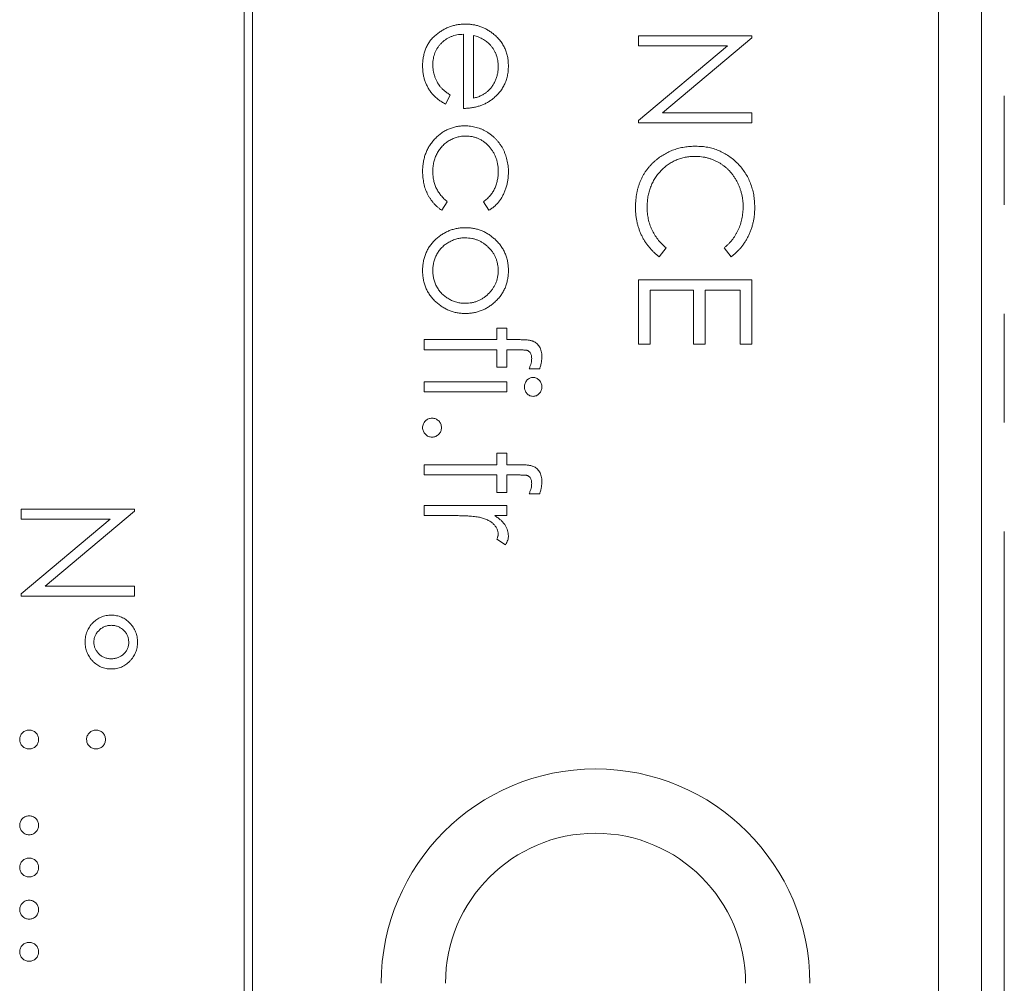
# Model space of a CAD drawing. Header units: millimetres. Extents: x 3 to 533, y -122 to 427.
# Tile 11 of 27: x 96 to 107, y 286 to 298. Entities that reach past the tile are written whole.
import ezdxf

# ---------------------------------------------------------------- set-up
doc = ezdxf.new("R2010")
doc.units = ezdxf.units.MM
doc.linetypes.add('PHANTOM', pattern=[12.7, 6.35, -1.27, 1.27, -1.27, 1.27, -1.27])

msp = doc.modelspace()

# ---------------------------------------------------------------- linework, layer by layer
at = {"color": 7, "linetype": 'Continuous', "lineweight": 15}
for p, q in [((107, 275.39), (107, 341.39)), ((98.4, 335.39), (98.4, 275.39)), ((98.5, 275.39), (98.5, 335.39)), ((106.5, 277.39), (106.5, 333.39)), ((100.958, 296.593), (100.958, 297.458)), ((101.077, 297.445), (101.077, 296.712)), ((103, 297.441), (104.323, 297.441)), ((103, 297.322), (103, 297.441)), ((104.323, 297.416), (103.282, 296.542)), ((104.323, 297.441), (104.323, 297.416)), ((103, 296.45), (104.039, 297.322)), ((104.039, 297.322), (103, 297.322)), ((100.805, 296.749), (100.75, 296.644)), ((103.282, 296.542), (104.323, 296.542)), ((104.323, 296.542), (104.323, 296.423)), ((103, 296.423), (103, 296.45)), ((104.323, 296.423), (103, 296.423)), ((100.771, 295.505), (100.706, 295.406)), ((101.257, 295.406), (101.195, 295.505)), ((103.322, 294.967), (103.244, 294.863)), ((104.08, 294.863), (104.001, 294.967)), ((103, 294.592), (104.323, 294.592)), ((103, 293.845), (103, 294.592)), ((104.323, 294.592), (104.323, 293.845)), ((103.136, 294.473), (103.136, 293.845)), ((103.644, 294.473), (103.136, 294.473)), ((103.644, 293.845), (103.644, 294.473)), ((103.78, 294.473), (103.78, 293.845)), ((104.187, 294.473), (103.78, 294.473)), ((104.187, 293.845), (104.187, 294.473)), ((101.348, 294.032), (101.467, 294.032)), ((101.348, 293.896), (101.348, 294.032)), ((101.467, 294.032), (101.467, 293.896)), ((100.5, 293.896), (101.348, 293.896)), ((100.5, 293.777), (100.5, 293.896)), ((101.467, 293.896), (101.621, 293.896)), ((103.136, 293.845), (103, 293.845)), ((103.78, 293.845), (103.644, 293.845)), ((104.323, 293.845), (104.187, 293.845)), ((101.348, 293.777), (100.5, 293.777)), ((101.348, 293.574), (101.348, 293.777)), ((101.467, 293.777), (101.467, 293.574)), ((101.601, 293.777), (101.467, 293.777)), ((101.467, 293.574), (101.348, 293.574)), ((101.849, 293.557), (101.725, 293.557)), ((100.5, 293.404), (101.467, 293.404)), ((100.5, 293.286), (100.5, 293.404)), ((101.467, 293.404), (101.467, 293.286)), ((101.467, 293.286), (100.5, 293.286)), ((101.348, 292.573), (101.467, 292.573)), ((101.348, 292.438), (101.348, 292.573)), ((101.467, 292.573), (101.467, 292.438)), ((100.5, 292.438), (101.348, 292.438)), ((100.5, 292.319), (100.5, 292.438)), ((101.467, 292.438), (101.621, 292.438)), ((101.348, 292.318), (100.5, 292.319)), ((101.348, 292.115), (101.348, 292.318)), ((101.467, 292.318), (101.467, 292.115)), ((101.601, 292.318), (101.467, 292.318)), ((101.467, 292.115), (101.348, 292.115)), ((101.849, 292.098), (101.725, 292.098)), ((100.5, 291.963), (101.467, 291.963)), ((100.5, 291.844), (100.5, 291.963)), ((101.467, 291.963), (101.467, 291.844)), ((95.8, 291.921), (97.123, 291.921)), ((95.8, 291.803), (95.8, 291.921)), ((97.123, 291.896), (96.082, 291.022)), ((97.123, 291.921), (97.123, 291.896)), ((100.825, 291.844), (100.5, 291.844)), ((101.467, 291.844), (101.324, 291.844)), ((95.8, 290.931), (96.839, 291.803)), ((96.839, 291.803), (95.8, 291.803)), ((101.451, 291.505), (101.348, 291.57)), ((95.8, 290.904), (95.8, 290.931)), ((96.082, 291.022), (97.123, 291.022)), ((97.123, 291.022), (97.123, 290.904)), ((97.123, 290.904), (95.8, 290.904))]:
    msp.add_line(p, q, dxfattribs=at)
at = {"color": 8, "linetype": 'PHANTOM', "lineweight": 0}
msp.add_line((107.268, 272.609), (107.268, 341.39), dxfattribs=at)
at = {"color": 7, "linetype": 'Continuous', "lineweight": 15}
for radius in [2.5, 1.75]:
    msp.add_arc((102.5, 286.39), radius, 0, 180, dxfattribs=at)
for points, knots in [([(100.483, 297.09), (100.483, 297.109), (100.484, 297.145), (100.492, 297.198), (100.504, 297.247), (100.52, 297.294), (100.542, 297.337), (100.568, 297.378), (100.599, 297.415), (100.635, 297.448), (100.674, 297.478), (100.714, 297.505), (100.755, 297.527), (100.798, 297.545), (100.842, 297.559), (100.887, 297.569), (100.933, 297.575), (100.965, 297.576), (100.981, 297.577)], [0, 0, 0, 0, 0.071579, 0.139629, 0.204797, 0.268135, 0.329814, 0.391301, 0.453434, 0.516552, 0.579631, 0.641119, 0.701294, 0.76081, 0.819932, 0.87892, 0.938983, 1, 1, 1, 1]), ([(100.981, 297.577), (100.996, 297.576), (101.025, 297.575), (101.069, 297.57), (101.111, 297.562), (101.152, 297.549), (101.192, 297.534), (101.231, 297.514), (101.268, 297.492), (101.292, 297.474), (101.304, 297.465)], [0, 0, 0, 0, 0.128045, 0.253768, 0.377428, 0.500551, 0.623296, 0.746578, 0.872348, 1, 1, 1, 1]), ([(101.304, 297.465), (101.318, 297.453), (101.346, 297.43), (101.383, 297.39), (101.414, 297.347), (101.44, 297.301), (101.459, 297.251), (101.474, 297.199), (101.482, 297.144), (101.483, 297.107), (101.484, 297.087)], [0, 0, 0, 0, 0.128835, 0.253589, 0.374643, 0.49534, 0.616325, 0.739759, 0.866842, 1, 1, 1, 1]), ([(100.958, 297.458), (100.945, 297.457), (100.92, 297.456), (100.883, 297.451), (100.849, 297.442), (100.816, 297.431), (100.784, 297.416), (100.755, 297.399), (100.727, 297.378), (100.701, 297.354), (100.678, 297.328), (100.658, 297.301), (100.64, 297.272), (100.626, 297.242), (100.615, 297.209), (100.608, 297.176), (100.603, 297.141), (100.602, 297.117), (100.602, 297.105)], [0, 0, 0, 0, 0.068385, 0.134476, 0.198391, 0.260753, 0.321829, 0.383037, 0.444653, 0.507398, 0.569825, 0.630778, 0.690929, 0.750945, 0.811049, 0.872331, 0.935004, 1, 1, 1, 1]), ([(101.274, 297.33), (101.269, 297.337), (101.257, 297.349), (101.237, 297.367), (101.216, 297.383), (101.192, 297.398), (101.166, 297.411), (101.138, 297.424), (101.108, 297.436), (101.087, 297.442), (101.077, 297.445)], [0, 0, 0, 0, 0.109984, 0.22258, 0.3385, 0.458709, 0.585535, 0.717518, 0.854667, 1, 1, 1, 1]), ([(101.365, 297.081), (101.365, 297.093), (101.364, 297.117), (101.36, 297.151), (101.353, 297.184), (101.343, 297.216), (101.33, 297.247), (101.315, 297.276), (101.296, 297.304), (101.282, 297.322), (101.274, 297.33)], [0, 0, 0, 0, 0.131092, 0.259141, 0.384162, 0.505992, 0.629098, 0.750669, 0.874039, 1, 1, 1, 1]), ([(100.75, 296.644), (100.735, 296.652), (100.706, 296.668), (100.666, 296.697), (100.63, 296.726), (100.599, 296.758), (100.572, 296.792), (100.549, 296.828), (100.529, 296.866), (100.512, 296.906), (100.499, 296.948), (100.49, 296.993), (100.484, 297.041), (100.483, 297.074), (100.483, 297.09)], [0, 0, 0, 0, 0.09337, 0.181661, 0.265874, 0.346355, 0.4246, 0.501903, 0.579992, 0.658443, 0.738672, 0.821894, 0.908801, 1, 1, 1, 1]), ([(100.602, 297.105), (100.602, 297.093), (100.602, 297.07), (100.607, 297.035), (100.614, 297), (100.624, 296.967), (100.636, 296.934), (100.65, 296.904), (100.666, 296.877), (100.684, 296.851), (100.707, 296.826), (100.734, 296.801), (100.767, 296.775), (100.792, 296.758), (100.805, 296.749)], [0, 0, 0, 0, 0.082592, 0.163879, 0.245659, 0.327726, 0.40861, 0.485749, 0.559169, 0.630268, 0.705306, 0.792065, 0.889796, 1, 1, 1, 1]), ([(101.077, 296.712), (101.092, 296.716), (101.123, 296.724), (101.165, 296.742), (101.202, 296.761), (101.234, 296.785), (101.263, 296.811), (101.288, 296.842), (101.311, 296.876), (101.33, 296.914), (101.346, 296.953), (101.357, 296.995), (101.364, 297.038), (101.365, 297.067), (101.365, 297.081)], [0, 0, 0, 0, 0.09624, 0.185231, 0.267501, 0.3444, 0.419595, 0.496891, 0.576638, 0.660268, 0.745387, 0.83004, 0.914474, 1, 1, 1, 1]), ([(101.484, 297.087), (101.483, 297.068), (101.482, 297.029), (101.473, 296.972), (101.458, 296.918), (101.437, 296.868), (101.41, 296.82), (101.377, 296.776), (101.338, 296.735), (101.309, 296.71), (101.293, 296.698)], [0, 0, 0, 0, 0.1320402, 0.2590328, 0.3818798, 0.5022584, 0.6227522, 0.7447426, 0.8701089, 1, 1, 1, 1]), ([(101.293, 296.698), (101.282, 296.69), (101.259, 296.673), (101.222, 296.652), (101.183, 296.634), (101.142, 296.62), (101.099, 296.608), (101.054, 296.599), (101.007, 296.594), (100.974, 296.593), (100.958, 296.593)], [0, 0, 0, 0, 0.1185218, 0.2362548, 0.3561744, 0.4772497, 0.6015399, 0.7296184, 0.8621583, 1, 1, 1, 1]), ([(100.483, 295.858), (100.483, 295.877), (100.484, 295.913), (100.491, 295.967), (100.502, 296.019), (100.518, 296.068), (100.538, 296.114), (100.563, 296.158), (100.592, 296.2), (100.626, 296.239), (100.662, 296.274), (100.701, 296.305), (100.742, 296.331), (100.785, 296.352), (100.83, 296.369), (100.877, 296.381), (100.925, 296.388), (100.959, 296.389), (100.975, 296.389)], [0, 0, 0, 0, 0.069559, 0.136335, 0.201096, 0.26445, 0.327005, 0.389391, 0.451976, 0.51567, 0.578973, 0.640167, 0.69974, 0.758685, 0.81782, 0.876984, 0.937634, 1, 1, 1, 1]), ([(100.975, 296.389), (100.987, 296.389), (101.01, 296.389), (101.043, 296.385), (101.076, 296.38), (101.109, 296.372), (101.141, 296.362), (101.172, 296.35), (101.203, 296.336), (101.232, 296.319), (101.261, 296.301), (101.288, 296.28), (101.314, 296.259), (101.338, 296.235), (101.36, 296.21), (101.381, 296.183), (101.4, 296.155), (101.418, 296.125), (101.433, 296.093), (101.447, 296.061), (101.458, 296.028), (101.467, 295.994), (101.475, 295.959), (101.48, 295.923), (101.483, 295.886), (101.484, 295.861), (101.484, 295.848)], [0, 0, 0, 0, 0.041291, 0.082136, 0.122636, 0.162831, 0.203007, 0.243526, 0.284173, 0.32541, 0.366855, 0.407551, 0.448187, 0.488683, 0.529015, 0.569843, 0.61137, 0.653238, 0.695446, 0.737751, 0.780043, 0.822807, 0.865978, 0.909595, 0.954231, 1, 1, 1, 1]), ([(100.986, 296.271), (100.969, 296.27), (100.935, 296.269), (100.886, 296.258), (100.838, 296.241), (100.792, 296.218), (100.749, 296.188), (100.711, 296.153), (100.678, 296.113), (100.651, 296.068), (100.629, 296.019), (100.613, 295.968), (100.604, 295.913), (100.602, 295.875), (100.602, 295.856)], [0, 0, 0, 0, 0.080525, 0.159965, 0.240321, 0.322529, 0.405024, 0.486597, 0.567865, 0.651333, 0.736238, 0.821529, 0.909005, 1, 1, 1, 1]), ([(101.365, 295.857), (101.365, 295.871), (101.364, 295.9), (101.359, 295.942), (101.35, 295.982), (101.338, 296.02), (101.322, 296.056), (101.303, 296.09), (101.281, 296.123), (101.255, 296.153), (101.227, 296.181), (101.197, 296.205), (101.165, 296.225), (101.132, 296.242), (101.098, 296.255), (101.062, 296.264), (101.024, 296.27), (100.999, 296.27), (100.986, 296.271)], [0, 0, 0, 0, 0.069522, 0.136921, 0.201969, 0.265462, 0.328248, 0.390817, 0.45355, 0.517542, 0.580738, 0.641922, 0.701597, 0.760313, 0.818757, 0.877718, 0.938094, 1, 1, 1, 1]), ([(103.197, 295.984), (103.214, 295.998), (103.247, 296.024), (103.3, 296.058), (103.355, 296.087), (103.413, 296.111), (103.473, 296.129), (103.536, 296.142), (103.602, 296.15), (103.647, 296.151), (103.669, 296.152)], [0, 0, 0, 0, 0.124329, 0.247156, 0.36878, 0.490734, 0.613614, 0.738958, 0.867311, 1, 1, 1, 1]), ([(103.669, 296.152), (103.693, 296.151), (103.74, 296.15), (103.808, 296.14), (103.874, 296.125), (103.937, 296.102), (103.997, 296.074), (104.054, 296.038), (104.109, 295.997), (104.159, 295.95), (104.205, 295.898), (104.246, 295.842), (104.28, 295.783), (104.308, 295.72), (104.33, 295.655), (104.346, 295.586), (104.355, 295.514), (104.356, 295.465), (104.357, 295.44)], [0, 0, 0, 0, 0.064558, 0.127014, 0.187955, 0.248014, 0.307748, 0.368235, 0.42947, 0.492743, 0.556258, 0.618217, 0.679655, 0.741246, 0.803415, 0.866815, 0.932328, 1, 1, 1, 1]), ([(102.966, 295.438), (102.966, 295.453), (102.966, 295.481), (102.97, 295.522), (102.974, 295.563), (102.98, 295.602), (102.988, 295.64), (102.998, 295.677), (103.01, 295.713), (103.024, 295.748), (103.039, 295.781), (103.056, 295.814), (103.075, 295.845), (103.096, 295.875), (103.119, 295.904), (103.143, 295.932), (103.169, 295.959), (103.188, 295.976), (103.197, 295.984)], [0, 0, 0, 0, 0.069663, 0.13775, 0.203917, 0.26878, 0.332414, 0.394754, 0.45618, 0.516996, 0.577396, 0.637198, 0.696999, 0.756756, 0.816554, 0.876948, 0.938132, 1, 1, 1, 1]), ([(103.66, 296.033), (103.641, 296.033), (103.602, 296.032), (103.546, 296.023), (103.492, 296.011), (103.441, 295.992), (103.392, 295.968), (103.346, 295.939), (103.302, 295.905), (103.261, 295.865), (103.224, 295.822), (103.191, 295.775), (103.163, 295.726), (103.141, 295.674), (103.123, 295.619), (103.111, 295.562), (103.103, 295.501), (103.102, 295.46), (103.102, 295.439)], [0, 0, 0, 0, 0.064323, 0.12629, 0.186726, 0.246146, 0.305576, 0.365429, 0.426326, 0.48884, 0.551725, 0.613919, 0.675484, 0.737334, 0.800229, 0.864502, 0.931041, 1, 1, 1, 1]), ([(104.221, 295.447), (104.221, 295.461), (104.221, 295.487), (104.217, 295.526), (104.211, 295.565), (104.203, 295.602), (104.192, 295.639), (104.179, 295.676), (104.164, 295.711), (104.147, 295.746), (104.127, 295.779), (104.106, 295.81), (104.083, 295.84), (104.059, 295.867), (104.033, 295.893), (104.005, 295.917), (103.975, 295.938), (103.945, 295.958), (103.913, 295.976), (103.879, 295.991), (103.845, 296.004), (103.81, 296.015), (103.774, 296.023), (103.737, 296.029), (103.699, 296.033), (103.673, 296.033), (103.66, 296.033)], [0, 0, 0, 0, 0.043955, 0.087502, 0.130463, 0.172752, 0.215403, 0.25765, 0.300153, 0.343121, 0.385925, 0.427686, 0.468818, 0.509492, 0.549883, 0.58998, 0.630405, 0.670869, 0.711384, 0.751627, 0.791776, 0.832459, 0.873319, 0.914543, 0.956924, 1, 1, 1, 1]), ([(100.706, 295.406), (100.698, 295.412), (100.68, 295.423), (100.656, 295.443), (100.633, 295.464), (100.612, 295.487), (100.592, 295.511), (100.574, 295.537), (100.557, 295.563), (100.541, 295.592), (100.527, 295.622), (100.516, 295.652), (100.505, 295.684), (100.497, 295.717), (100.491, 295.751), (100.487, 295.786), (100.483, 295.821), (100.483, 295.846), (100.483, 295.858)], [0, 0, 0, 0, 0.059633, 0.119069, 0.178197, 0.236957, 0.295932, 0.355856, 0.416473, 0.477742, 0.539903, 0.602538, 0.665422, 0.729765, 0.794829, 0.861827, 0.930011, 1, 1, 1, 1]), ([(100.602, 295.856), (100.602, 295.839), (100.603, 295.804), (100.611, 295.754), (100.625, 295.706), (100.643, 295.66), (100.667, 295.617), (100.697, 295.577), (100.731, 295.539), (100.758, 295.516), (100.771, 295.505)], [0, 0, 0, 0, 0.129981, 0.255447, 0.377298, 0.498442, 0.619372, 0.741857, 0.868564, 1, 1, 1, 1]), ([(101.195, 295.505), (101.209, 295.516), (101.236, 295.537), (101.27, 295.575), (101.3, 295.614), (101.324, 295.657), (101.342, 295.703), (101.355, 295.752), (101.364, 295.803), (101.365, 295.839), (101.365, 295.857)], [0, 0, 0, 0, 0.128324, 0.252584, 0.373506, 0.493364, 0.614609, 0.73847, 0.865995, 1, 1, 1, 1]), ([(101.484, 295.848), (101.483, 295.832), (101.483, 295.801), (101.477, 295.754), (101.468, 295.708), (101.455, 295.663), (101.439, 295.621), (101.421, 295.581), (101.401, 295.544), (101.378, 295.511), (101.353, 295.481), (101.324, 295.453), (101.292, 295.428), (101.269, 295.413), (101.257, 295.406)], [0, 0, 0, 0, 0.091269, 0.182081, 0.27191, 0.362049, 0.450066, 0.533976, 0.613602, 0.690198, 0.765413, 0.841437, 0.919733, 1, 1, 1, 1]), ([(103.244, 294.863), (103.233, 294.871), (103.211, 294.888), (103.181, 294.915), (103.152, 294.943), (103.126, 294.974), (103.101, 295.005), (103.078, 295.038), (103.057, 295.073), (103.038, 295.109), (103.021, 295.146), (103.007, 295.185), (102.994, 295.224), (102.984, 295.265), (102.976, 295.307), (102.97, 295.35), (102.967, 295.394), (102.966, 295.423), (102.966, 295.438)], [0, 0, 0, 0, 0.061674, 0.123053, 0.183475, 0.243727, 0.304279, 0.364863, 0.425946, 0.487391, 0.54922, 0.611144, 0.673529, 0.736961, 0.800785, 0.866013, 0.932101, 1, 1, 1, 1]), ([(103.102, 295.439), (103.102, 295.416), (103.104, 295.371), (103.114, 295.304), (103.132, 295.24), (103.156, 295.179), (103.187, 295.121), (103.225, 295.066), (103.27, 295.014), (103.305, 294.983), (103.322, 294.967)], [0, 0, 0, 0, 0.128515, 0.252949, 0.374755, 0.49594, 0.617181, 0.740909, 0.867811, 1, 1, 1, 1]), ([(104.001, 294.967), (104.009, 294.974), (104.027, 294.989), (104.052, 295.013), (104.075, 295.037), (104.096, 295.063), (104.116, 295.09), (104.134, 295.118), (104.15, 295.147), (104.17, 295.188), (104.191, 295.24), (104.208, 295.307), (104.219, 295.376), (104.221, 295.423), (104.221, 295.447)], [0, 0, 0, 0, 0.063163, 0.125475, 0.187121, 0.248294, 0.309295, 0.36985, 0.430973, 0.492456, 0.616148, 0.740844, 0.868183, 1, 1, 1, 1]), ([(104.357, 295.44), (104.357, 295.425), (104.356, 295.395), (104.353, 295.35), (104.347, 295.307), (104.339, 295.265), (104.329, 295.224), (104.316, 295.184), (104.301, 295.145), (104.284, 295.107), (104.265, 295.071), (104.244, 295.036), (104.222, 295.003), (104.197, 294.971), (104.171, 294.942), (104.142, 294.913), (104.112, 294.887), (104.091, 294.871), (104.08, 294.863)], [0, 0, 0, 0, 0.068548, 0.135683, 0.201215, 0.265682, 0.329267, 0.392395, 0.45507, 0.517127, 0.57879, 0.63974, 0.700192, 0.759806, 0.819628, 0.879355, 0.939512, 1, 1, 1, 1]), ([(100.483, 294.701), (100.483, 294.719), (100.484, 294.755), (100.491, 294.806), (100.503, 294.855), (100.52, 294.902), (100.54, 294.946), (100.566, 294.988), (100.597, 295.027), (100.632, 295.063), (100.67, 295.095), (100.709, 295.124), (100.751, 295.148), (100.794, 295.168), (100.838, 295.183), (100.884, 295.194), (100.932, 295.201), (100.964, 295.202), (100.981, 295.202)], [0, 0, 0, 0, 0.068742, 0.134635, 0.198324, 0.260825, 0.322714, 0.384555, 0.446913, 0.510958, 0.574931, 0.636685, 0.697483, 0.757134, 0.816966, 0.876818, 0.937663, 1, 1, 1, 1]), ([(100.981, 295.202), (100.997, 295.202), (101.029, 295.201), (101.076, 295.195), (101.122, 295.184), (101.166, 295.17), (101.208, 295.151), (101.248, 295.128), (101.287, 295.101), (101.311, 295.08), (101.324, 295.07)], [0, 0, 0, 0, 0.128919, 0.255238, 0.378679, 0.501088, 0.622714, 0.746241, 0.871589, 1, 1, 1, 1]), ([(100.98, 295.083), (100.963, 295.083), (100.929, 295.082), (100.88, 295.072), (100.833, 295.055), (100.787, 295.033), (100.745, 295.005), (100.708, 294.973), (100.676, 294.935), (100.649, 294.894), (100.628, 294.849), (100.613, 294.802), (100.603, 294.753), (100.602, 294.719), (100.602, 294.702)], [0, 0, 0, 0, 0.084733, 0.168179, 0.251488, 0.335841, 0.419834, 0.502345, 0.583649, 0.665931, 0.748717, 0.831047, 0.91441, 1, 1, 1, 1]), ([(101.365, 294.702), (101.365, 294.715), (101.364, 294.74), (101.358, 294.777), (101.35, 294.813), (101.337, 294.848), (101.322, 294.881), (101.302, 294.912), (101.279, 294.943), (101.253, 294.971), (101.224, 294.998), (101.194, 295.02), (101.162, 295.04), (101.128, 295.056), (101.093, 295.068), (101.057, 295.077), (101.019, 295.082), (100.993, 295.083), (100.98, 295.083)], [0, 0, 0, 0, 0.063846, 0.126044, 0.187165, 0.247399, 0.30838, 0.36978, 0.432584, 0.497641, 0.562401, 0.625557, 0.687332, 0.748313, 0.809791, 0.871768, 0.934836, 1, 1, 1, 1]), ([(101.324, 295.07), (101.336, 295.057), (101.362, 295.033), (101.394, 294.993), (101.422, 294.95), (101.444, 294.905), (101.462, 294.857), (101.475, 294.807), (101.483, 294.755), (101.483, 294.719), (101.484, 294.701)], [0, 0, 0, 0, 0.128498, 0.252713, 0.374819, 0.496436, 0.617911, 0.741288, 0.8687, 1, 1, 1, 1]), ([(100.981, 294.201), (100.964, 294.202), (100.932, 294.203), (100.884, 294.209), (100.838, 294.22), (100.794, 294.236), (100.751, 294.255), (100.709, 294.28), (100.67, 294.308), (100.632, 294.341), (100.597, 294.377), (100.567, 294.416), (100.54, 294.457), (100.52, 294.501), (100.503, 294.548), (100.491, 294.597), (100.484, 294.648), (100.483, 294.683), (100.483, 294.701)], [0, 0, 0, 0, 0.062416, 0.123337, 0.183265, 0.243172, 0.302898, 0.363774, 0.425605, 0.489659, 0.553785, 0.616222, 0.677854, 0.739517, 0.802097, 0.865866, 0.931508, 1, 1, 1, 1]), ([(100.602, 294.702), (100.602, 294.685), (100.603, 294.651), (100.613, 294.602), (100.628, 294.554), (100.649, 294.51), (100.676, 294.468), (100.708, 294.431), (100.746, 294.398), (100.787, 294.371), (100.832, 294.348), (100.88, 294.332), (100.929, 294.322), (100.963, 294.321), (100.98, 294.32)], [0, 0, 0, 0, 0.085606, 0.168983, 0.250908, 0.333708, 0.416005, 0.49766, 0.579893, 0.663902, 0.748466, 0.831791, 0.915252, 1, 1, 1, 1]), ([(100.98, 294.32), (100.993, 294.321), (101.019, 294.321), (101.057, 294.327), (101.093, 294.335), (101.128, 294.348), (101.162, 294.364), (101.193, 294.383), (101.224, 294.406), (101.253, 294.433), (101.279, 294.461), (101.302, 294.492), (101.321, 294.523), (101.338, 294.556), (101.35, 294.591), (101.358, 294.627), (101.364, 294.664), (101.365, 294.689), (101.365, 294.702)], [0, 0, 0, 0, 0.065185, 0.128274, 0.19027, 0.251768, 0.312769, 0.374793, 0.43797, 0.503047, 0.568125, 0.63095, 0.692369, 0.752973, 0.813641, 0.874355, 0.936573, 1, 1, 1, 1]), ([(101.484, 294.701), (101.483, 294.683), (101.483, 294.648), (101.474, 294.595), (101.462, 294.546), (101.445, 294.498), (101.422, 294.453), (101.395, 294.411), (101.362, 294.37), (101.337, 294.346), (101.324, 294.334)], [0, 0, 0, 0, 0.131751, 0.258332, 0.382134, 0.503804, 0.624693, 0.746871, 0.871514, 1, 1, 1, 1]), ([(101.324, 294.334), (101.312, 294.323), (101.288, 294.302), (101.249, 294.276), (101.209, 294.252), (101.166, 294.234), (101.122, 294.219), (101.076, 294.209), (101.029, 294.203), (100.997, 294.202), (100.981, 294.201)], [0, 0, 0, 0, 0.1281573, 0.2538344, 0.3765056, 0.4985337, 0.6213677, 0.7445647, 0.8706338, 1, 1, 1, 1]), ([(101.621, 293.896), (101.63, 293.896), (101.646, 293.896), (101.67, 293.895), (101.692, 293.894), (101.712, 293.892), (101.73, 293.889), (101.746, 293.885), (101.76, 293.882), (101.776, 293.876), (101.795, 293.867), (101.814, 293.852), (101.832, 293.834), (101.847, 293.812), (101.859, 293.788), (101.868, 293.761), (101.873, 293.732), (101.873, 293.712), (101.874, 293.702)], [0, 0, 0, 0, 0.0697749, 0.1338564, 0.1929478, 0.247916, 0.2966423, 0.3415044, 0.3816302, 0.4169048, 0.4831733, 0.5489167, 0.6160616, 0.6863021, 0.7596451, 0.8353896, 0.9149745, 1, 1, 1, 1]), ([(101.755, 293.677), (101.755, 293.683), (101.754, 293.695), (101.752, 293.711), (101.747, 293.726), (101.741, 293.739), (101.732, 293.75), (101.724, 293.759), (101.715, 293.766), (101.707, 293.77), (101.699, 293.772), (101.691, 293.773), (101.681, 293.775), (101.669, 293.775), (101.655, 293.776), (101.638, 293.776), (101.62, 293.777), (101.608, 293.777), (101.601, 293.777)], [0, 0, 0, 0, 0.082, 0.158724, 0.229424, 0.297719, 0.360776, 0.416988, 0.468546, 0.516675, 0.544534, 0.581509, 0.628334, 0.683433, 0.749506, 0.822818, 0.907151, 1, 1, 1, 1]), ([(101.725, 293.557), (101.73, 293.568), (101.738, 293.59), (101.748, 293.621), (101.754, 293.65), (101.755, 293.668), (101.755, 293.677)], [0, 0, 0, 0, 0.291371, 0.553028, 0.789011, 1, 1, 1, 1]), ([(101.874, 293.702), (101.873, 293.691), (101.873, 293.669), (101.868, 293.634), (101.86, 293.596), (101.853, 293.57), (101.849, 293.557)], [0, 0, 0, 0, 0.216182, 0.453863, 0.714999, 1, 1, 1, 1]), ([(101.67, 293.345), (101.671, 293.353), (101.671, 293.367), (101.677, 293.387), (101.687, 293.406), (101.7, 293.423), (101.715, 293.437), (101.733, 293.447), (101.752, 293.454), (101.765, 293.455), (101.772, 293.455)], [0, 0, 0, 0, 0.131867, 0.256661, 0.384213, 0.513365, 0.640443, 0.761085, 0.879146, 1, 1, 1, 1]), ([(101.772, 293.455), (101.778, 293.455), (101.792, 293.454), (101.811, 293.447), (101.829, 293.437), (101.844, 293.423), (101.857, 293.406), (101.867, 293.387), (101.873, 293.367), (101.873, 293.353), (101.874, 293.345)], [0, 0, 0, 0, 0.12329, 0.242149, 0.363437, 0.489745, 0.618115, 0.744894, 0.868932, 1, 1, 1, 1]), ([(101.772, 293.235), (101.765, 293.235), (101.752, 293.236), (101.733, 293.242), (101.715, 293.253), (101.7, 293.267), (101.687, 293.284), (101.677, 293.303), (101.671, 293.324), (101.671, 293.338), (101.67, 293.345)], [0, 0, 0, 0, 0.120162, 0.237546, 0.357497, 0.484917, 0.613329, 0.74015, 0.867301, 1, 1, 1, 1]), ([(101.874, 293.345), (101.873, 293.338), (101.873, 293.324), (101.867, 293.303), (101.857, 293.284), (101.844, 293.267), (101.829, 293.252), (101.811, 293.242), (101.792, 293.236), (101.778, 293.235), (101.772, 293.235)], [0, 0, 0, 0, 0.131899, 0.258284, 0.384341, 0.51198, 0.638632, 0.75923, 0.877412, 1, 1, 1, 1]), ([(100.483, 292.87), (100.483, 292.877), (100.484, 292.892), (100.491, 292.913), (100.501, 292.932), (100.515, 292.949), (100.532, 292.962), (100.551, 292.973), (100.572, 292.979), (100.586, 292.98), (100.593, 292.98)], [0, 0, 0, 0, 0.1277566, 0.2494144, 0.3727965, 0.5001113, 0.6286099, 0.7506434, 0.8737684, 1, 1, 1, 1]), ([(100.593, 292.98), (100.601, 292.98), (100.615, 292.979), (100.636, 292.973), (100.655, 292.962), (100.672, 292.948), (100.686, 292.932), (100.696, 292.913), (100.702, 292.892), (100.703, 292.877), (100.704, 292.87)], [0, 0, 0, 0, 0.129097, 0.252046, 0.373905, 0.501038, 0.628171, 0.751376, 0.872426, 1, 1, 1, 1]), ([(100.593, 292.76), (100.586, 292.76), (100.572, 292.761), (100.551, 292.767), (100.532, 292.778), (100.515, 292.792), (100.501, 292.808), (100.491, 292.827), (100.484, 292.848), (100.483, 292.863), (100.483, 292.87)], [0, 0, 0, 0, 0.126178, 0.248821, 0.37154, 0.499984, 0.627244, 0.749226, 0.872298, 1, 1, 1, 1]), ([(100.704, 292.87), (100.703, 292.863), (100.702, 292.848), (100.696, 292.827), (100.686, 292.808), (100.672, 292.792), (100.655, 292.778), (100.636, 292.767), (100.615, 292.761), (100.601, 292.76), (100.593, 292.76)], [0, 0, 0, 0, 0.127519, 0.249986, 0.371792, 0.49887, 0.625948, 0.748492, 0.870959, 1, 1, 1, 1]), ([(101.621, 292.438), (101.63, 292.438), (101.646, 292.438), (101.67, 292.436), (101.692, 292.435), (101.712, 292.433), (101.73, 292.43), (101.746, 292.427), (101.76, 292.423), (101.776, 292.417), (101.795, 292.408), (101.814, 292.393), (101.832, 292.375), (101.847, 292.354), (101.859, 292.33), (101.868, 292.303), (101.873, 292.274), (101.873, 292.253), (101.874, 292.243)], [0, 0, 0, 0, 0.0697749, 0.1338564, 0.1929478, 0.247916, 0.2966423, 0.3415044, 0.3816302, 0.4169048, 0.4831733, 0.5489167, 0.6160616, 0.6863021, 0.7596451, 0.8353896, 0.9149745, 1, 1, 1, 1]), ([(101.755, 292.219), (101.755, 292.225), (101.754, 292.236), (101.752, 292.253), (101.747, 292.267), (101.741, 292.281), (101.732, 292.292), (101.724, 292.301), (101.715, 292.308), (101.707, 292.311), (101.699, 292.314), (101.691, 292.314), (101.681, 292.316), (101.669, 292.316), (101.655, 292.317), (101.638, 292.317), (101.62, 292.318), (101.608, 292.318), (101.601, 292.318)], [0, 0, 0, 0, 0.082, 0.158724, 0.229424, 0.297719, 0.360776, 0.416988, 0.468546, 0.516675, 0.544534, 0.581509, 0.628334, 0.683433, 0.749506, 0.822818, 0.907151, 1, 1, 1, 1]), ([(101.725, 292.098), (101.73, 292.11), (101.738, 292.131), (101.748, 292.162), (101.754, 292.191), (101.755, 292.21), (101.755, 292.219)], [0, 0, 0, 0, 0.291371, 0.553028, 0.789011, 1, 1, 1, 1]), ([(101.874, 292.243), (101.873, 292.232), (101.873, 292.21), (101.868, 292.175), (101.86, 292.138), (101.853, 292.112), (101.849, 292.098)], [0, 0, 0, 0, 0.216182, 0.453863, 0.714999, 1, 1, 1, 1]), ([(101.157, 291.823), (101.149, 291.825), (101.132, 291.828), (101.104, 291.832), (101.07, 291.836), (101.031, 291.839), (100.987, 291.841), (100.938, 291.843), (100.883, 291.844), (100.845, 291.844), (100.825, 291.844)], [0, 0, 0, 0, 0.070855, 0.156938, 0.2586, 0.375891, 0.508166, 0.656238, 0.820177, 1, 1, 1, 1]), ([(101.324, 291.844), (101.338, 291.835), (101.363, 291.818), (101.397, 291.791), (101.424, 291.762), (101.446, 291.733), (101.463, 291.702), (101.475, 291.672), (101.482, 291.64), (101.483, 291.619), (101.484, 291.608)], [0, 0, 0, 0, 0.160059, 0.306112, 0.438367, 0.560541, 0.675317, 0.786114, 0.892842, 1, 1, 1, 1]), ([(101.365, 291.631), (101.364, 291.64), (101.363, 291.66), (101.353, 291.688), (101.336, 291.716), (101.318, 291.738), (101.301, 291.755), (101.285, 291.767), (101.268, 291.778), (101.249, 291.789), (101.229, 291.798), (101.206, 291.807), (101.182, 291.816), (101.165, 291.82), (101.157, 291.823)], [0, 0, 0, 0, 0.093807, 0.191338, 0.295191, 0.410312, 0.47193, 0.536425, 0.603119, 0.674118, 0.749332, 0.828283, 0.91204, 1, 1, 1, 1]), ([(101.348, 291.57), (101.35, 291.576), (101.355, 291.586), (101.361, 291.602), (101.364, 291.617), (101.365, 291.626), (101.365, 291.631)], [0, 0, 0, 0, 0.295139, 0.56023, 0.794983, 1, 1, 1, 1]), ([(101.484, 291.608), (101.483, 291.6), (101.482, 291.583), (101.476, 291.557), (101.465, 291.531), (101.456, 291.514), (101.451, 291.505)], [0, 0, 0, 0, 0.225278, 0.463523, 0.720324, 1, 1, 1, 1]), ([(96.546, 290.37), (96.546, 290.381), (96.547, 290.402), (96.551, 290.433), (96.558, 290.463), (96.568, 290.492), (96.581, 290.519), (96.596, 290.545), (96.614, 290.57), (96.635, 290.593), (96.657, 290.614), (96.681, 290.632), (96.707, 290.648), (96.734, 290.661), (96.762, 290.671), (96.792, 290.678), (96.823, 290.683), (96.843, 290.683), (96.854, 290.683)], [0, 0, 0, 0, 0.065555, 0.129478, 0.191717, 0.253003, 0.313797, 0.375166, 0.43753, 0.501545, 0.565126, 0.627273, 0.688269, 0.748802, 0.809757, 0.871594, 0.934445, 1, 1, 1, 1]), ([(96.854, 290.683), (96.864, 290.683), (96.885, 290.682), (96.914, 290.678), (96.943, 290.67), (96.971, 290.661), (96.997, 290.647), (97.022, 290.631), (97.046, 290.612), (97.068, 290.59), (97.089, 290.567), (97.107, 290.542), (97.122, 290.515), (97.135, 290.488), (97.145, 290.459), (97.152, 290.43), (97.156, 290.399), (97.157, 290.378), (97.157, 290.368)], [0, 0, 0, 0, 0.063376, 0.124566, 0.185441, 0.245343, 0.305371, 0.366677, 0.429563, 0.494398, 0.559738, 0.623039, 0.685369, 0.747142, 0.808915, 0.871118, 0.934469, 1, 1, 1, 1]), ([(96.852, 290.565), (96.845, 290.564), (96.831, 290.564), (96.812, 290.561), (96.792, 290.557), (96.774, 290.55), (96.756, 290.542), (96.739, 290.532), (96.723, 290.52), (96.708, 290.506), (96.694, 290.491), (96.682, 290.476), (96.671, 290.459), (96.663, 290.442), (96.656, 290.424), (96.651, 290.406), (96.649, 290.387), (96.648, 290.374), (96.648, 290.368)], [0, 0, 0, 0, 0.06502, 0.128146, 0.190568, 0.25221, 0.313736, 0.37654, 0.4405, 0.506228, 0.571902, 0.635028, 0.696119, 0.75725, 0.816801, 0.87697, 0.937469, 1, 1, 1, 1]), ([(97.055, 290.367), (97.055, 290.373), (97.054, 290.387), (97.052, 290.406), (97.047, 290.424), (97.041, 290.442), (97.032, 290.46), (97.022, 290.476), (97.01, 290.492), (96.996, 290.506), (96.981, 290.52), (96.964, 290.532), (96.948, 290.542), (96.93, 290.55), (96.911, 290.557), (96.892, 290.561), (96.872, 290.564), (96.858, 290.564), (96.852, 290.565)], [0, 0, 0, 0, 0.0631191, 0.1250408, 0.1849685, 0.2447783, 0.3056648, 0.3672204, 0.4295797, 0.4943772, 0.5592184, 0.6224269, 0.6842573, 0.7462986, 0.8076933, 0.8698654, 0.9344008, 1, 1, 1, 1]), ([(96.852, 290.056), (96.841, 290.056), (96.82, 290.056), (96.79, 290.061), (96.761, 290.068), (96.733, 290.078), (96.706, 290.091), (96.681, 290.107), (96.657, 290.126), (96.634, 290.147), (96.614, 290.171), (96.595, 290.195), (96.58, 290.222), (96.568, 290.249), (96.558, 290.278), (96.551, 290.307), (96.547, 290.338), (96.546, 290.36), (96.546, 290.37)], [0, 0, 0, 0, 0.064644, 0.127202, 0.188677, 0.249283, 0.309724, 0.37042, 0.432638, 0.496759, 0.560989, 0.623519, 0.685051, 0.7465, 0.807773, 0.870178, 0.934271, 1, 1, 1, 1]), ([(96.648, 290.368), (96.648, 290.361), (96.648, 290.348), (96.652, 290.33), (96.656, 290.311), (96.663, 290.294), (96.671, 290.277), (96.681, 290.261), (96.693, 290.246), (96.707, 290.231), (96.722, 290.218), (96.738, 290.206), (96.754, 290.196), (96.772, 290.189), (96.79, 290.182), (96.81, 290.178), (96.829, 290.175), (96.843, 290.175), (96.85, 290.174)], [0, 0, 0, 0, 0.062317, 0.123598, 0.183382, 0.243579, 0.303467, 0.364043, 0.426657, 0.491216, 0.555887, 0.619349, 0.681666, 0.74428, 0.805786, 0.868886, 0.933422, 1, 1, 1, 1]), ([(96.85, 290.174), (96.857, 290.175), (96.871, 290.175), (96.892, 290.178), (96.911, 290.182), (96.93, 290.188), (96.948, 290.196), (96.965, 290.206), (96.981, 290.217), (96.996, 290.23), (97.01, 290.245), (97.022, 290.26), (97.032, 290.276), (97.04, 290.293), (97.047, 290.31), (97.052, 290.328), (97.055, 290.347), (97.055, 290.36), (97.055, 290.367)], [0, 0, 0, 0, 0.068539, 0.134195, 0.198398, 0.260702, 0.322776, 0.384867, 0.447975, 0.512089, 0.575479, 0.637415, 0.697469, 0.75684, 0.816518, 0.875787, 0.937376, 1, 1, 1, 1]), ([(97.157, 290.368), (97.157, 290.357), (97.156, 290.336), (97.152, 290.306), (97.145, 290.276), (97.135, 290.248), (97.122, 290.221), (97.107, 290.195), (97.089, 290.17), (97.068, 290.147), (97.046, 290.125), (97.022, 290.107), (96.996, 290.091), (96.97, 290.078), (96.942, 290.068), (96.913, 290.061), (96.883, 290.056), (96.862, 290.056), (96.852, 290.056)], [0, 0, 0, 0, 0.065527, 0.128875, 0.190543, 0.252313, 0.313091, 0.374945, 0.437802, 0.502322, 0.566778, 0.629416, 0.69043, 0.751186, 0.811411, 0.872678, 0.935563, 1, 1, 1, 1]), ([(95.783, 289.233), (95.783, 289.241), (95.784, 289.255), (95.791, 289.276), (95.801, 289.295), (95.815, 289.312), (95.832, 289.325), (95.851, 289.336), (95.872, 289.342), (95.886, 289.343), (95.893, 289.343)], [0, 0, 0, 0, 0.127757, 0.249414, 0.372796, 0.500111, 0.62861, 0.750643, 0.873768, 1, 1, 1, 1]), ([(95.893, 289.343), (95.901, 289.343), (95.915, 289.342), (95.936, 289.336), (95.955, 289.326), (95.972, 289.312), (95.986, 289.295), (95.996, 289.276), (96.002, 289.255), (96.003, 289.241), (96.004, 289.233)], [0, 0, 0, 0, 0.129097, 0.252046, 0.373905, 0.501038, 0.628171, 0.751376, 0.872426, 1, 1, 1, 1]), ([(96.563, 289.233), (96.564, 289.241), (96.564, 289.255), (96.571, 289.276), (96.581, 289.295), (96.595, 289.312), (96.612, 289.326), (96.631, 289.336), (96.651, 289.342), (96.666, 289.343), (96.673, 289.343)], [0, 0, 0, 0, 0.127574, 0.248624, 0.371829, 0.498962, 0.626095, 0.747954, 0.870903, 1, 1, 1, 1]), ([(96.673, 289.343), (96.681, 289.343), (96.695, 289.342), (96.716, 289.336), (96.735, 289.326), (96.752, 289.311), (96.766, 289.295), (96.776, 289.276), (96.783, 289.255), (96.783, 289.241), (96.784, 289.233)], [0, 0, 0, 0, 0.126257, 0.249407, 0.371465, 0.498805, 0.627129, 0.750535, 0.872218, 1, 1, 1, 1]), ([(95.893, 289.123), (95.886, 289.123), (95.872, 289.124), (95.851, 289.13), (95.832, 289.141), (95.815, 289.155), (95.801, 289.172), (95.791, 289.191), (95.784, 289.211), (95.783, 289.226), (95.783, 289.233)], [0, 0, 0, 0, 0.126178, 0.248821, 0.37154, 0.499984, 0.627244, 0.749226, 0.872298, 1, 1, 1, 1]), ([(96.004, 289.233), (96.003, 289.226), (96.002, 289.211), (95.996, 289.19), (95.986, 289.172), (95.972, 289.155), (95.955, 289.141), (95.936, 289.13), (95.915, 289.124), (95.901, 289.123), (95.893, 289.123)], [0, 0, 0, 0, 0.127519, 0.249986, 0.371792, 0.49887, 0.625948, 0.748492, 0.870959, 1, 1, 1, 1]), ([(96.673, 289.123), (96.666, 289.123), (96.651, 289.124), (96.63, 289.13), (96.612, 289.141), (96.595, 289.155), (96.581, 289.172), (96.57, 289.19), (96.565, 289.211), (96.564, 289.226), (96.563, 289.233)], [0, 0, 0, 0, 0.129041, 0.251508, 0.374052, 0.50113, 0.628208, 0.750014, 0.872481, 1, 1, 1, 1]), ([(96.784, 289.233), (96.783, 289.226), (96.782, 289.211), (96.777, 289.19), (96.766, 289.172), (96.752, 289.155), (96.735, 289.141), (96.716, 289.13), (96.695, 289.124), (96.681, 289.123), (96.673, 289.123)], [0, 0, 0, 0, 0.127519, 0.249986, 0.371792, 0.49887, 0.625948, 0.748492, 0.870959, 1, 1, 1, 1]), ([(95.783, 288.232), (95.783, 288.24), (95.784, 288.254), (95.791, 288.275), (95.801, 288.294), (95.815, 288.311), (95.832, 288.325), (95.851, 288.335), (95.872, 288.341), (95.886, 288.342), (95.893, 288.343)], [0, 0, 0, 0, 0.127757, 0.249414, 0.372796, 0.500111, 0.62861, 0.750643, 0.873768, 1, 1, 1, 1]), ([(95.893, 288.343), (95.901, 288.342), (95.915, 288.342), (95.936, 288.335), (95.955, 288.325), (95.972, 288.311), (95.986, 288.294), (95.996, 288.275), (96.002, 288.254), (96.003, 288.24), (96.004, 288.232)], [0, 0, 0, 0, 0.129097, 0.252046, 0.373905, 0.501038, 0.628171, 0.751376, 0.872426, 1, 1, 1, 1]), ([(95.893, 288.122), (95.886, 288.123), (95.872, 288.124), (95.851, 288.129), (95.832, 288.14), (95.815, 288.154), (95.801, 288.171), (95.791, 288.19), (95.784, 288.211), (95.783, 288.225), (95.783, 288.232)], [0, 0, 0, 0, 0.126178, 0.248821, 0.37154, 0.499984, 0.627244, 0.749226, 0.872298, 1, 1, 1, 1]), ([(96.004, 288.232), (96.003, 288.225), (96.002, 288.211), (95.996, 288.19), (95.986, 288.171), (95.972, 288.154), (95.955, 288.14), (95.936, 288.129), (95.915, 288.124), (95.901, 288.123), (95.893, 288.122)], [0, 0, 0, 0, 0.127519, 0.249986, 0.371792, 0.49887, 0.625948, 0.748492, 0.870959, 1, 1, 1, 1]), ([(95.783, 287.741), (95.783, 287.748), (95.784, 287.762), (95.791, 287.783), (95.801, 287.802), (95.815, 287.819), (95.832, 287.833), (95.851, 287.843), (95.872, 287.85), (95.886, 287.85), (95.893, 287.851)], [0, 0, 0, 0, 0.127757, 0.249414, 0.372796, 0.500111, 0.62861, 0.750643, 0.873768, 1, 1, 1, 1]), ([(95.893, 287.851), (95.901, 287.85), (95.915, 287.85), (95.936, 287.843), (95.955, 287.833), (95.972, 287.819), (95.986, 287.802), (95.996, 287.783), (96.002, 287.762), (96.003, 287.748), (96.004, 287.741)], [0, 0, 0, 0, 0.129097, 0.252046, 0.373905, 0.501038, 0.628171, 0.751376, 0.872426, 1, 1, 1, 1]), ([(95.893, 287.63), (95.886, 287.631), (95.872, 287.632), (95.851, 287.637), (95.832, 287.648), (95.815, 287.662), (95.801, 287.679), (95.791, 287.698), (95.784, 287.719), (95.783, 287.733), (95.783, 287.741)], [0, 0, 0, 0, 0.126178, 0.248821, 0.37154, 0.499984, 0.627244, 0.749226, 0.872298, 1, 1, 1, 1]), ([(96.004, 287.741), (96.003, 287.733), (96.002, 287.719), (95.996, 287.698), (95.986, 287.679), (95.972, 287.662), (95.955, 287.648), (95.936, 287.638), (95.915, 287.632), (95.901, 287.631), (95.893, 287.63)], [0, 0, 0, 0, 0.127519, 0.249986, 0.371792, 0.49887, 0.625948, 0.748492, 0.870959, 1, 1, 1, 1]), ([(95.783, 287.249), (95.783, 287.256), (95.784, 287.271), (95.791, 287.291), (95.801, 287.31), (95.815, 287.327), (95.832, 287.341), (95.851, 287.352), (95.872, 287.358), (95.886, 287.359), (95.893, 287.359)], [0, 0, 0, 0, 0.127757, 0.249414, 0.372796, 0.500111, 0.62861, 0.750643, 0.873768, 1, 1, 1, 1]), ([(95.893, 287.359), (95.901, 287.359), (95.915, 287.358), (95.936, 287.351), (95.955, 287.341), (95.972, 287.327), (95.986, 287.31), (95.996, 287.291), (96.002, 287.271), (96.003, 287.256), (96.004, 287.249)], [0, 0, 0, 0, 0.129097, 0.252046, 0.373905, 0.501038, 0.628171, 0.751376, 0.872426, 1, 1, 1, 1]), ([(95.893, 287.139), (95.886, 287.139), (95.872, 287.14), (95.851, 287.146), (95.832, 287.157), (95.815, 287.17), (95.801, 287.187), (95.791, 287.206), (95.784, 287.227), (95.783, 287.241), (95.783, 287.249)], [0, 0, 0, 0, 0.126178, 0.248821, 0.37154, 0.499984, 0.627244, 0.749226, 0.872298, 1, 1, 1, 1]), ([(96.004, 287.249), (96.003, 287.241), (96.002, 287.227), (95.996, 287.206), (95.986, 287.187), (95.972, 287.17), (95.955, 287.156), (95.936, 287.146), (95.915, 287.14), (95.901, 287.139), (95.893, 287.139)], [0, 0, 0, 0, 0.127519, 0.249986, 0.371792, 0.49887, 0.625948, 0.748492, 0.870959, 1, 1, 1, 1]), ([(95.783, 286.757), (95.783, 286.764), (95.784, 286.779), (95.791, 286.799), (95.801, 286.818), (95.815, 286.835), (95.832, 286.849), (95.851, 286.86), (95.872, 286.866), (95.886, 286.867), (95.893, 286.867)], [0, 0, 0, 0, 0.127757, 0.249414, 0.372796, 0.500111, 0.62861, 0.750643, 0.873768, 1, 1, 1, 1]), ([(95.893, 286.867), (95.901, 286.867), (95.915, 286.866), (95.936, 286.86), (95.955, 286.849), (95.972, 286.835), (95.986, 286.818), (95.996, 286.799), (96.002, 286.779), (96.003, 286.764), (96.004, 286.757)], [0, 0, 0, 0, 0.129097, 0.252046, 0.373905, 0.501038, 0.628171, 0.751376, 0.872426, 1, 1, 1, 1]), ([(95.893, 286.647), (95.886, 286.647), (95.872, 286.648), (95.851, 286.654), (95.832, 286.665), (95.815, 286.678), (95.801, 286.695), (95.791, 286.714), (95.784, 286.735), (95.783, 286.75), (95.783, 286.757)], [0, 0, 0, 0, 0.126178, 0.248821, 0.37154, 0.499984, 0.627244, 0.749226, 0.872298, 1, 1, 1, 1]), ([(96.004, 286.757), (96.003, 286.75), (96.002, 286.735), (95.996, 286.714), (95.986, 286.695), (95.972, 286.679), (95.955, 286.665), (95.936, 286.654), (95.915, 286.648), (95.901, 286.647), (95.893, 286.647)], [0, 0, 0, 0, 0.127519, 0.249986, 0.371792, 0.49887, 0.625948, 0.748492, 0.870959, 1, 1, 1, 1])]:
    msp.add_open_spline(points, degree=3, knots=knots, dxfattribs=at)

doc.saveas('drawing.dxf')
